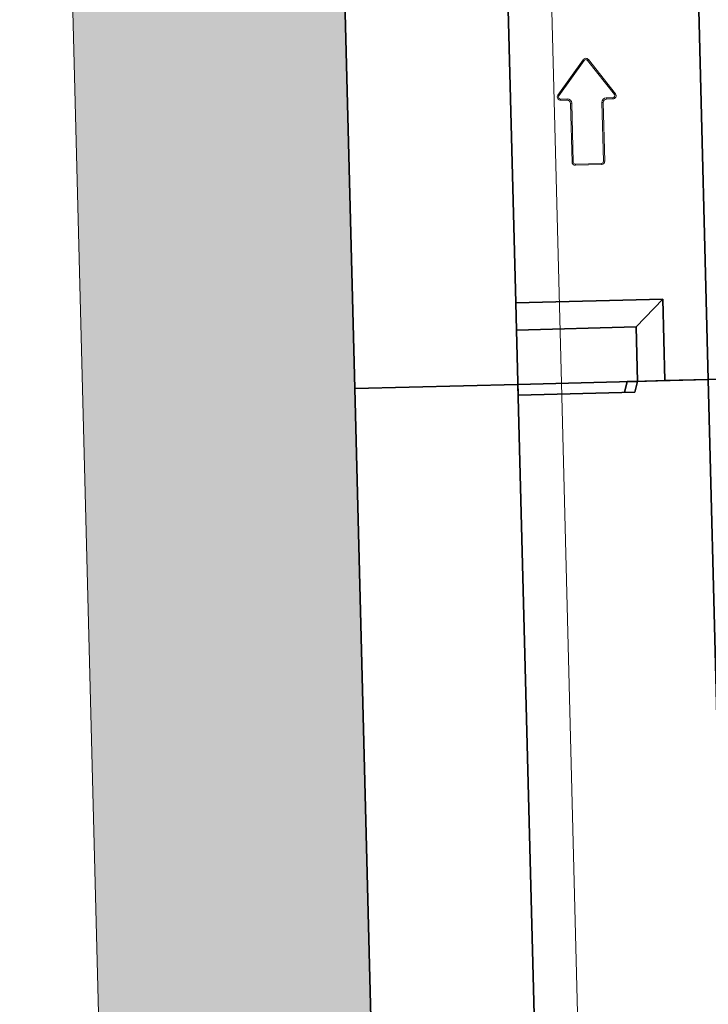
# Model space of a CAD drawing. Header units: metres. Extents: x 232680 to 233262, y 554200 to 554550.
# Tile 229 of 254: x 232760.03 to 232760.663, y 554483.049 to 554483.954. Entities that reach past the tile are written whole.
import ezdxf

# ---------------------------------------------------------------- set-up
doc = ezdxf.new("R2010")
doc.units = ezdxf.units.M
doc.linetypes.add('NLCS-HIDDEN', pattern=[4, 2, -2])
for name, color, linetype, lineweight in [('ACO constructie 035', 7, 'Continuous', 35), ('ACO tekst', 251, 'Continuous', 9), ('ACO verborgen', 251, 'NLCS-HIDDEN', 13), ('N-WE-VH-VERHARDING_FUNDERING_GRANULAAT_MENG-AD', 252, 'Continuous', 18)]:
    doc.layers.add(name, color=color, linetype=linetype, lineweight=lineweight)

# ---------------------------------------------------------------- blocks, each defined once
blk = doc.blocks.new('KT 500-640 (doorsnede)')
at = {"layer": 'ACO constructie 035'}
for p, q in [((1, -0.08661), (1, -0.465)), ((0, -0.64), (0, -0.465)), ((1, -0.465), (0, -0.465)), ((1, -0.465), (0, -0.465)), ((1, -0.505), (1, -0.465)), ((0.95, -0.53), (0.925, -0.505)), ((0.925, -0.505), (1, -0.505)), ((0.925, -0.505), (0.925, -0.64)), ((1, -0.505), (1, -0.53)), ((0.95, -0.53), (0.95, -0.64)), ((1, -0.53), (0.95, -0.53)), ((1.01, -0.53268), (1, -0.53)), ((1, -0.53), (1, -0.53966)), ((1.01, -0.53268), (1.01, -0.64)), ((1, -0.53966), (1.01, -0.54234)), ((0, -0.64), (0.925, -0.64)), ((0.95, -0.64), (0.925, -0.64)), ((1.01, -0.64), (0.95, -0.64))]:
    blk.add_line(p, q, dxfattribs=at)
at = {"layer": 'ACO constructie 035', "flags": 128}
for points in [[(0, -0.64), (0, -0.79), (1, -0.79)], [(1, -0.64), (1, -0.79)]]:
    blk.add_lwpolyline(points, dxfattribs=at)
at = {"layer": 'ACO tekst'}
for p, q in [((0.7032, -0.5676), (0.7352, -0.5436)), ((0.70389, -0.56852), (0.73589, -0.54452)), ((0.73589, -0.54452), (0.7352, -0.5436)), ((0.73885, -0.546), (0.74, -0.546)), ((0.73885, -0.546), (0.73885, -0.552)), ((0.73885, -0.552), (0.74, -0.552)), ((0.74, -0.546), (0.74, -0.552)), ((0.743, -0.55615), (0.743, -0.555)), ((0.743, -0.555), (0.797, -0.555)), ((0.743, -0.55615), (0.797, -0.55615)), ((0.797, -0.55615), (0.797, -0.555)), ((0.79885, -0.558), (0.8, -0.558)), ((0.79885, -0.558), (0.79885, -0.582)), ((0.8, -0.558), (0.8, -0.582)), ((0.70389, -0.56852), (0.7032, -0.5676)), ((0.70389, -0.57148), (0.7032, -0.5724)), ((0.7352, -0.5964), (0.7032, -0.5724)), ((0.73589, -0.59548), (0.70389, -0.57148)), ((0.73885, -0.588), (0.73885, -0.594)), ((0.73885, -0.588), (0.74, -0.588)), ((0.74, -0.588), (0.74, -0.594)), ((0.743, -0.58385), (0.743, -0.585)), ((0.797, -0.58385), (0.743, -0.58385)), ((0.797, -0.585), (0.743, -0.585)), ((0.797, -0.58385), (0.797, -0.585)), ((0.79885, -0.582), (0.8, -0.582)), ((0.73589, -0.59548), (0.7352, -0.5964)), ((0.73885, -0.594), (0.74, -0.594))]:
    blk.add_line(p, q, dxfattribs=at)
for centre, radius, start, end in [((0.737, -0.546), 0.003, 0, 126.8699), ((0.737, -0.546), 0.00185, 0, 126.8699), ((0.743, -0.552), 0.00415, 180, 270), ((0.743, -0.552), 0.003, 180, 270), ((0.797, -0.558), 0.003, 0, 90), ((0.797, -0.558), 0.00185, 0, 90), ((0.705, -0.57), 0.003, 126.8699, 233.1301), ((0.705, -0.57), 0.00185, 126.8699, 233.1301), ((0.743, -0.588), 0.00415, 90, 180), ((0.743, -0.588), 0.003, 90, 180), ((0.797, -0.582), 0.00185, 270, 0), ((0.797, -0.582), 0.003, 270, 0), ((0.737, -0.594), 0.003, 233.1301, 0), ((0.737, -0.594), 0.00185, 233.1301, 0)]:
    blk.add_arc(centre, radius, start, end, dxfattribs=at)
at = {"layer": 'ACO verborgen'}
for p, q in [((1, -0.53966), (1, -0.64)), ((0, -0.6), (1, -0.6))]:
    blk.add_line(p, q, dxfattribs=at)

msp = doc.modelspace()

# ---------------------------------------------------------------- hatches: boundary and pattern name
at = {"layer": 'N-WE-VH-VERHARDING_FUNDERING_GRANULAAT_MENG-AD'}
h = msp.add_hatch(dxfattribs=at)
h.set_pattern_fill('AVH-FUNDERING_GRANULAAT_MENG_01', color=256, pattern_type=2)
h.set_pattern_definition([(50, (232760.34007, 554479.6389), (0.35863, -0.031376), [0.0375, -0.4125]), (355, (232760.34007, 554479.6389), (-0.069376, 0.376096), [0.03, -0.33]), (100.4514, (232760.36995, 554479.6363), (0.289255, 0.34472), [0.03187, -0.350571]), (46.184, (232760.34007, 554479.7389), (0.53362, -0.08276), [0.05625, -0.61875]), (96.636, (232760.38453, 554479.732), (0.46733, 0.48706), [0.047805, -0.525857]), (351.184, (232760.34007, 554479.7389), (0.46733, 0.48706), [0.045, -0.495]), (21, (232760.39007, 554479.7139), (0.298454, -0.20131), [0.0375, -0.4125]), (326, (232760.39007, 554479.7139), (0.121658, 0.362575), [0.03, -0.33]), (71.4514, (232760.41494, 554479.69714), (0.420111, 0.161265), [0.03187, -0.350571]), (37.5, (232760.34007, 554479.63891), (0.00608, 0.166447), [0, -0.326, 0, -0.335, 0, -0.33125]), (7.5, (232760.34007, 554479.63891), (0.1315348, 0.197206), [0, -0.191, 0, -0.3185, 0, -0.12625]), (327.5, (232760.22857, 554479.63891), (0.2669112, -0.0112774), [0, -0.125, 0, -0.39, 0, -0.5175]), (317.5, (232760.17857, 554479.63891), (0.291593, 0.0500525), [0, -0.1625, 0, -0.259, 0, -0.3675])])
h.paths.add_polyline_path([(232760.39666, 554472.41016), (232760.15436, 554472.41705), (232760.18005, 554473.41591), (232760.03009, 554473.41977), (232760.17148, 554478.91795), (232760.32143, 554478.9141), (232760.34007, 554479.63891), (232760.32143, 554480.36373), (232760.17148, 554480.35988), (232760.03009, 554485.85806), (232760.16644, 554485.86156), (232760.14198, 554486.81301), (232760.39194, 554486.81768), (232760.39836, 554486.56811), (232760.42279, 554485.61807), (232760.28644, 554485.61457), (232760.41497, 554480.61622), (232760.56492, 554480.62008), (232760.59015, 554479.63891), (232760.56492, 554478.65775), (232760.41497, 554478.66161), (232760.28644, 554473.66326), (232760.43639, 554473.6594), (232760.40308, 554472.65993)])

# ---------------------------------------------------------------- linework, layer by layer
at = {"layer": 'N-WE-VH-VERHARDING_FUNDERING_GRANULAAT_MENG-AD', "flags": 128}
msp.add_lwpolyline([(232760.39666, 554472.41016), (232760.15436, 554472.41705), (232760.18005, 554473.41591), (232760.03009, 554473.41977), (232760.17148, 554478.91795), (232760.32143, 554478.9141), (232760.34007, 554479.63891), (232760.32143, 554480.36373), (232760.17148, 554480.35988), (232760.03009, 554485.85806), (232760.16644, 554485.86156), (232760.14198, 554486.81301), (232760.39194, 554486.81768), (232760.39836, 554486.56811), (232760.42279, 554485.61807), (232760.28644, 554485.61457), (232760.41497, 554480.61622), (232760.56492, 554480.62008), (232760.59015, 554479.63891), (232760.56492, 554478.65775), (232760.41497, 554478.66161), (232760.28644, 554473.66326), (232760.43639, 554473.6594), (232760.40308, 554472.65993)], close=True, dxfattribs=at)

# ---------------------------------------------------------------- block references
at = {"rotation": 271.4729954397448}
for p in [(232761.10188, 554484.63521), (232761.12759, 554483.63554)]:
    msp.add_blockref('KT 500-640 (doorsnede)', p, dxfattribs=at)

doc.saveas('drawing.dxf')
